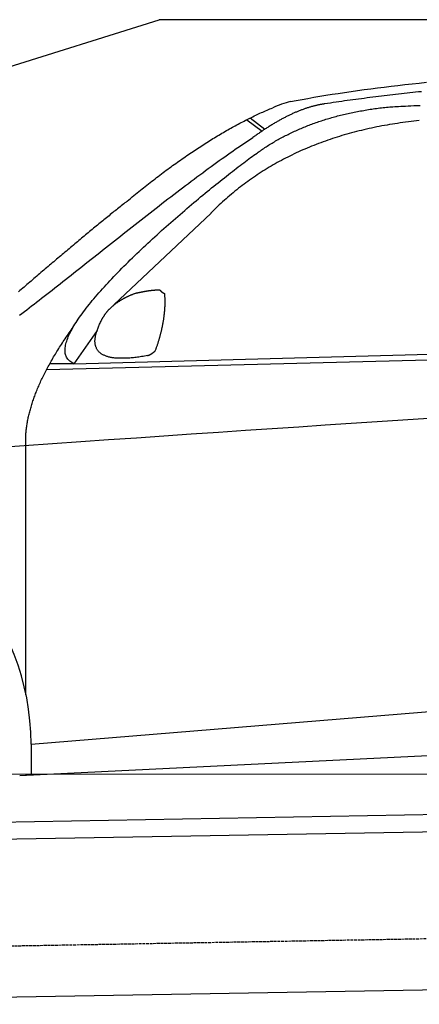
# Model space of a CAD drawing. Extents: x 1073 to 6773, y 5741 to 11866.
# Tile 38 of 54: x 2434 to 3118, y 10182 to 11866. Entities that reach past the tile are written whole.
import ezdxf

# ---------------------------------------------------------------- set-up
doc = ezdxf.new("R2010")
doc.units = 0
doc.linetypes.add('GEN3', pattern=[6.25, 5, -1.25])
doc.layers.get('0').update_dxf_attribs({"linetype": 'CONTINUOUS'})
doc.layers.add('3', color=6, linetype='GEN3')
doc.layers.add('CAR', color=10, linetype='CONTINUOUS')

msp = doc.modelspace()

# ---------------------------------------------------------------- linework, layer by layer
for p, q in [((1072.8, 11365.9), (2672.8, 11865.9)), ((5822.8, 11865.9), (2672.8, 11865.9)), ((1732.8, 10482.1), (4386.1, 10528.4)), ((4381.6, 10498.3), (1732.8, 10452.1)), ((4146.4, 10224.2), (1732.8, 10182))]:
    msp.add_line(p, q)
at = {"layer": '3'}
msp.add_line((1175.3, 10260.3), (6230.5, 10348.5), dxfattribs=at)
at = {"layer": 'CAR'}
for p, q in [((2822.7, 11694.9), (2848.7, 11675.4)), ((2828.4, 11697.8), (2853.8, 11678.8)), ((2761.4, 11535.1), (2594.7, 11378.2)), ((2526.6, 11277.6), (5177.5, 11349.5)), ((2479.8, 11267.4), (5122.3, 11334.6)), ((2566.2, 11334.3), (2526.6, 11277.6)), ((2526.6, 11277.6), (2485.3, 11277.5)), ((2444.5, 10711.5), (2444.3, 11137.1)), ((2453.3, 10627.1), (4319.9, 10779)), ((2433.7, 10573.6), (4358.1, 10667.1)), ((2453.3, 10627.1), (2453.4, 10574.5)), ((2375.5, 10575.5), (4424.7, 10576.6)), ((2444.6, 10574.1), (2444.6, 10575.5))]:
    msp.add_line(p, q, dxfattribs=at)
for points in [[(2897.6, 11726, 0), (2907.4, 11727.8, 0), (2917.3, 11729.6, 0), (2927.3, 11731.4, 0), (2937.5, 11733.2, 0), (2947.8, 11734.9, 0), (2958.2, 11736.6, 0), (2968.7, 11738.3, 0), (2979.4, 11739.9, 0), (2990.2, 11741.6, 0), (3001.2, 11743.2, 0), (3012.2, 11744.7, 0), (3023.5, 11746.3, 0), (3034.8, 11747.8, 0), (3046.3, 11749.2, 0), (3057.9, 11750.7, 0), (3069.6, 11752.1, 0), (3081.5, 11753.5, 0), (3093.5, 11754.9, 0), (3105.6, 11756.2, 0), (3117.9, 11757.6, 0), (3130.3, 11758.9, 0)], [(3121.7, 11742.8, 0), (3116.8, 11742.3, 0), (3111.8, 11741.8, 0), (3106.9, 11741.2, 0), (3102, 11740.7, 0), (3097.1, 11740.2, 0), (3092.2, 11739.6, 0), (3087.3, 11739.1, 0), (3082.4, 11738.5, 0), (3077.5, 11738, 0), (3072.6, 11737.4, 0), (3067.8, 11736.8, 0), (3062.9, 11736.2, 0), (3058, 11735.7, 0), (3053.1, 11735.1, 0), (3048.2, 11734.5, 0), (3043.4, 11733.9, 0), (3038.5, 11733.3, 0), (3033.6, 11732.7, 0), (3028.8, 11732, 0), (3023.9, 11731.4, 0), (3019.1, 11730.8, 0), (3014.2, 11730.1, 0), (3009.4, 11729.5, 0), (3004.5, 11728.8, 0), (2999.7, 11728.2, 0), (2994.8, 11727.5, 0), (2990, 11726.9, 0), (2985.2, 11726.2, 0), (2980.3, 11725.5, 0), (2975.5, 11724.8, 0), (2970.7, 11724.1, 0), (2965.9, 11723.4, 0), (2961.1, 11722.7, 0), (2956.2, 11722, 0)], [(2956.2, 11722, 0), (2955.1, 11721.8, 0), (2953.9, 11721.7, 0), (2952.8, 11721.5, 0), (2951.6, 11721.3, 0), (2950.4, 11721.1, 0), (2949.2, 11720.9, 0), (2948.1, 11720.6, 0), (2946.9, 11720.4, 0), (2945.7, 11720.2, 0), (2944.5, 11719.9, 0), (2943.3, 11719.6, 0), (2942.1, 11719.4, 0), (2940.9, 11719.1, 0), (2939.7, 11718.8, 0), (2938.5, 11718.5, 0), (2937.3, 11718.2, 0), (2936.1, 11717.9, 0), (2934.9, 11717.6, 0), (2933.7, 11717.2, 0), (2932.5, 11716.9, 0), (2931.2, 11716.5, 0), (2930, 11716.2, 0), (2928.8, 11715.8, 0), (2927.6, 11715.4, 0), (2926.3, 11715, 0), (2925.1, 11714.6, 0), (2923.9, 11714.2, 0), (2922.6, 11713.8, 0), (2921.4, 11713.3, 0), (2920.1, 11712.9, 0), (2918.9, 11712.5, 0), (2917.6, 11712, 0), (2916.4, 11711.5, 0), (2915.1, 11711.1, 0), (2913.9, 11710.6, 0), (2912.6, 11710.1, 0), (2911.3, 11709.6, 0), (2910.1, 11709.1, 0), (2908.8, 11708.5, 0), (2907.5, 11708, 0), (2906.2, 11707.5, 0), (2905, 11706.9, 0), (2903.7, 11706.4, 0), (2902.4, 11705.8, 0), (2901.1, 11705.2, 0), (2899.8, 11704.6, 0), (2898.5, 11704, 0), (2897.2, 11703.4, 0), (2895.9, 11702.8, 0), (2894.6, 11702.2, 0), (2893.3, 11701.5, 0), (2892, 11700.9, 0), (2890.7, 11700.3, 0), (2889.4, 11699.6, 0), (2888.1, 11698.9, 0), (2886.8, 11698.2, 0), (2885.4, 11697.5, 0), (2884.1, 11696.8, 0), (2882.8, 11696.1, 0), (2881.5, 11695.4, 0), (2880.1, 11694.7, 0), (2878.8, 11694, 0), (2877.4, 11693.2, 0), (2876.1, 11692.5, 0), (2874.8, 11691.7, 0), (2873.4, 11690.9, 0), (2872.1, 11690.1, 0), (2870.7, 11689.3, 0), (2869.3, 11688.5, 0), (2868, 11687.7, 0), (2866.6, 11686.9, 0), (2865.3, 11686.1, 0), (2863.9, 11685.2, 0), (2862.5, 11684.4, 0), (2861.2, 11683.5, 0), (2859.8, 11682.7, 0), (2858.4, 11681.8, 0), (2857, 11680.9, 0), (2855.6, 11680, 0), (2854.2, 11679.1, 0), (2852.9, 11678.2, 0), (2851.5, 11677.3, 0), (2850.1, 11676.3, 0), (2848.7, 11675.4, 0), (2847.3, 11674.4, 0), (2845.9, 11673.5, 0), (2844.5, 11672.5, 0), (2843, 11671.5, 0), (2841.6, 11670.5, 0), (2840.2, 11669.5, 0), (2838.8, 11668.5, 0), (2837.4, 11667.5, 0), (2835.9, 11666.5, 0), (2834.5, 11665.4, 0), (2833.1, 11664.4, 0)], [(2617.8, 11555.6, 0), (2620.7, 11558, 0), (2623.5, 11560.3, 0), (2626.3, 11562.7, 0), (2629.2, 11565, 0), (2632, 11567.3, 0), (2634.8, 11569.6, 0), (2637.6, 11571.9, 0), (2640.4, 11574.1, 0), (2643.2, 11576.4, 0), (2646, 11578.6, 0), (2648.8, 11580.8, 0), (2651.6, 11583, 0), (2654.4, 11585.2, 0), (2657.2, 11587.4, 0), (2660, 11589.5, 0), (2662.8, 11591.7, 0), (2665.5, 11593.8, 0), (2668.3, 11595.9, 0), (2671, 11598, 0), (2673.8, 11600.1, 0), (2676.6, 11602.2, 0), (2679.3, 11604.3, 0), (2682, 11606.3, 0), (2684.8, 11608.3, 0), (2687.5, 11610.3, 0), (2690.2, 11612.3, 0), (2692.9, 11614.3, 0), (2695.7, 11616.3, 0), (2698.4, 11618.3, 0), (2701.1, 11620.2, 0), (2703.8, 11622.1, 0), (2706.5, 11624, 0), (2709.2, 11625.9, 0), (2711.9, 11627.8, 0), (2714.6, 11629.7, 0), (2717.2, 11631.5, 0), (2719.9, 11633.4, 0), (2722.6, 11635.2, 0), (2725.2, 11637, 0), (2727.9, 11638.8, 0), (2730.6, 11640.6, 0), (2733.2, 11642.4, 0), (2735.9, 11644.1, 0), (2738.5, 11645.9, 0), (2741.1, 11647.6, 0), (2743.8, 11649.3, 0), (2746.4, 11651, 0), (2749, 11652.7, 0), (2751.6, 11654.3, 0), (2754.2, 11656, 0), (2756.9, 11657.6, 0), (2759.5, 11659.3, 0), (2762.1, 11660.9, 0), (2764.7, 11662.5, 0), (2767.2, 11664, 0), (2769.8, 11665.6, 0), (2772.4, 11667.2, 0), (2775, 11668.7, 0), (2777.6, 11670.2, 0), (2780.1, 11671.7, 0), (2782.7, 11673.2, 0), (2785.2, 11674.7, 0), (2787.8, 11676.2, 0), (2790.3, 11677.6, 0), (2792.9, 11679, 0), (2795.4, 11680.5, 0), (2798, 11681.9, 0), (2800.5, 11683.2, 0), (2803, 11684.6, 0), (2805.5, 11686, 0), (2808.1, 11687.3, 0), (2810.6, 11688.7, 0), (2813.1, 11690, 0), (2815.6, 11691.3, 0), (2818.1, 11692.6, 0), (2820.6, 11693.9, 0), (2823.1, 11695.1, 0), (2825.5, 11696.4, 0), (2828, 11697.6, 0), (2830.5, 11698.8, 0), (2832.9, 11700, 0), (2835.4, 11701.2, 0), (2837.9, 11702.4, 0), (2840.3, 11703.5, 0), (2842.8, 11704.7, 0), (2845.2, 11705.8, 0), (2847.7, 11706.9, 0), (2850.1, 11708, 0), (2852.5, 11709.1, 0), (2854.9, 11710.2, 0), (2857.4, 11711.2, 0), (2859.8, 11712.3, 0), (2862.2, 11713.3, 0), (2864.6, 11714.3, 0), (2867, 11715.3, 0)], [(2840.2, 11637.8, 0), (2842.1, 11639.2, 0), (2844, 11640.6, 0), (2845.9, 11641.9, 0), (2847.9, 11643.3, 0), (2849.8, 11644.6, 0), (2851.8, 11645.9, 0), (2853.8, 11647.2, 0), (2855.8, 11648.5, 0), (2857.8, 11649.8, 0), (2859.8, 11651.1, 0), (2861.8, 11652.3, 0), (2863.8, 11653.6, 0), (2865.9, 11654.8, 0), (2867.9, 11656, 0), (2870, 11657.3, 0), (2872, 11658.5, 0), (2874.1, 11659.6, 0), (2876.2, 11660.8, 0), (2878.3, 11662, 0), (2880.4, 11663.1, 0), (2882.5, 11664.3, 0), (2884.7, 11665.4, 0), (2886.8, 11666.5, 0), (2888.9, 11667.6, 0), (2891.1, 11668.7, 0), (2893.3, 11669.8, 0), (2895.4, 11670.9, 0), (2897.6, 11672, 0), (2899.8, 11673, 0), (2902.1, 11674.1, 0), (2904.3, 11675.1, 0), (2906.5, 11676.1, 0), (2908.7, 11677.1, 0), (2911, 11678.1, 0), (2913.2, 11679.1, 0), (2915.5, 11680.1, 0), (2917.8, 11681, 0), (2920.1, 11682, 0), (2922.4, 11682.9, 0), (2924.7, 11683.8, 0), (2927, 11684.7, 0), (2929.4, 11685.6, 0), (2931.7, 11686.5, 0), (2934.1, 11687.4, 0), (2936.4, 11688.3, 0), (2938.8, 11689.1, 0), (2941.2, 11690, 0), (2943.6, 11690.8, 0), (2946, 11691.6, 0), (2948.4, 11692.4, 0), (2950.8, 11693.2, 0), (2953.2, 11694, 0), (2955.7, 11694.8, 0), (2958.2, 11695.5, 0), (2960.6, 11696.3, 0), (2963.1, 11697, 0), (2965.6, 11697.7, 0), (2968.1, 11698.5, 0), (2970.6, 11699.2, 0), (2973.1, 11699.9, 0), (2975.6, 11700.5, 0), (2978.2, 11701.2, 0), (2980.7, 11701.9, 0), (2983.2, 11702.5, 0), (2985.8, 11703.1, 0), (2988.4, 11703.8, 0), (2991, 11704.4, 0), (2993.6, 11705, 0), (2996.2, 11705.6, 0), (2998.8, 11706.1, 0), (3001.4, 11706.7, 0), (3004.1, 11707.2, 0), (3006.7, 11707.8, 0), (3009.4, 11708.3, 0), (3012, 11708.8, 0), (3014.7, 11709.3, 0), (3017.4, 11709.8, 0), (3020.1, 11710.3, 0), (3022.8, 11710.8, 0), (3025.5, 11711.3, 0), (3028.2, 11711.7, 0), (3031, 11712.1, 0), (3033.7, 11712.6, 0), (3036.5, 11713, 0), (3039.3, 11713.4, 0), (3042.1, 11713.8, 0), (3044.8, 11714.2, 0), (3047.6, 11714.5, 0), (3050.4, 11714.9, 0), (3053.3, 11715.2, 0), (3056.1, 11715.6, 0), (3058.9, 11715.9, 0), (3061.8, 11716.2, 0), (3064.7, 11716.5, 0), (3067.5, 11716.8, 0)], [(3067.5, 11716.8, 0), (3070.1, 11716.9, 0), (3072.9, 11717.1, 0), (3076, 11717.2, 0), (3079.2, 11717.4, 0), (3082.7, 11717.6, 0), (3086.4, 11717.8, 0), (3090.4, 11718, 0), (3094.6, 11718.2, 0), (3099, 11718.4, 0), (3103.8, 11718.7, 0), (3108.7, 11718.9, 0), (3114, 11719.2, 0), (3119.5, 11719.4, 0)], [(3118.1, 11693.3, 0), (3113.4, 11692.8, 0), (3108.7, 11692.3, 0), (3104, 11691.7, 0), (3099.4, 11691.2, 0), (3094.7, 11690.6, 0), (3090.1, 11689.9, 0), (3085.5, 11689.3, 0), (3080.9, 11688.6, 0), (3076.4, 11687.9, 0), (3071.9, 11687.2, 0), (3067.3, 11686.5, 0), (3062.8, 11685.7, 0), (3058.4, 11684.9, 0), (3053.9, 11684.1, 0), (3049.5, 11683.2, 0), (3045.1, 11682.4, 0), (3040.7, 11681.5, 0), (3036.3, 11680.6, 0), (3032, 11679.6, 0), (3027.7, 11678.6, 0), (3023.3, 11677.7, 0), (3019.1, 11676.6, 0), (3014.8, 11675.6, 0), (3010.5, 11674.5, 0), (3006.3, 11673.4, 0), (3002.1, 11672.3, 0), (2997.9, 11671.2, 0), (2993.8, 11670, 0), (2989.6, 11668.8, 0), (2985.5, 11667.6, 0), (2981.4, 11666.3, 0), (2977.3, 11665.1, 0), (2973.2, 11663.8, 0), (2969.2, 11662.5, 0), (2965.2, 11661.1, 0), (2961.2, 11659.8, 0), (2957.2, 11658.4, 0), (2953.2, 11657, 0), (2949.3, 11655.5, 0), (2945.4, 11654, 0), (2941.5, 11652.6, 0), (2937.6, 11651, 0), (2933.7, 11649.5, 0), (2929.9, 11647.9, 0), (2926.1, 11646.3, 0), (2922.3, 11644.7, 0), (2918.5, 11643.1, 0), (2914.8, 11641.4, 0), (2911, 11639.7, 0), (2907.3, 11638, 0), (2903.6, 11636.3, 0), (2899.9, 11634.5, 0), (2896.3, 11632.7, 0), (2892.7, 11630.9, 0), (2889, 11629.1, 0), (2885.4, 11627.2, 0), (2881.9, 11625.3, 0), (2878.3, 11623.4, 0), (2874.8, 11621.5, 0), (2871.3, 11619.5, 0), (2867.8, 11617.5, 0), (2864.3, 11615.5, 0), (2860.9, 11613.5, 0), (2857.5, 11611.4, 0), (2854.1, 11609.3, 0), (2850.7, 11607.2, 0), (2847.3, 11605.1, 0), (2843.9, 11602.9, 0), (2840.6, 11600.7, 0), (2837.3, 11598.5, 0), (2834, 11596.3, 0), (2830.8, 11594, 0), (2827.5, 11591.7, 0), (2824.3, 11589.4, 0), (2821.1, 11587.1, 0), (2817.9, 11584.7, 0), (2814.8, 11582.3, 0), (2811.6, 11579.9, 0), (2808.5, 11577.5, 0), (2805.4, 11575, 0), (2802.3, 11572.5, 0), (2799.3, 11570, 0), (2796.2, 11567.5, 0), (2793.2, 11564.9, 0), (2790.2, 11562.3, 0), (2787.2, 11559.7, 0), (2784.3, 11557.1, 0), (2781.3, 11554.4, 0), (2778.4, 11551.8, 0), (2775.5, 11549.1, 0), (2772.7, 11546.3, 0), (2769.8, 11543.6, 0), (2767, 11540.8, 0), (2764.1, 11538, 0), (2761.3, 11535.1, 0)], [(2433.6, 11360.6, 0), (2437.6, 11363.7, 0), (2441.7, 11366.7, 0), (2445.8, 11369.9, 0), (2449.9, 11373, 0), (2454.1, 11376.3, 0), (2458.4, 11379.5, 0), (2462.7, 11382.8, 0), (2467, 11386.2, 0), (2471.3, 11389.6, 0), (2475.8, 11393, 0), (2480.2, 11396.5, 0), (2484.7, 11400, 0), (2489.2, 11403.5, 0), (2493.8, 11407.1, 0), (2498.4, 11410.7, 0), (2503, 11414.3, 0), (2507.7, 11418, 0), (2512.4, 11421.7, 0), (2517.1, 11425.4, 0), (2521.9, 11429.2, 0), (2526.7, 11433, 0), (2531.5, 11436.8, 0), (2536.3, 11440.6, 0), (2541.2, 11444.4, 0), (2546.1, 11448.3, 0), (2551, 11452.2, 0), (2555.9, 11456.1, 0), (2560.8, 11460, 0), (2565.8, 11463.9, 0), (2570.8, 11467.9, 0), (2575.8, 11471.9, 0), (2580.8, 11475.8, 0), (2585.8, 11479.8, 0), (2590.9, 11483.8, 0), (2595.9, 11487.8, 0), (2601, 11491.8, 0), (2606.1, 11495.8, 0), (2611.2, 11499.8, 0), (2616.2, 11503.8, 0), (2621.3, 11507.8, 0), (2626.4, 11511.8, 0), (2631.6, 11515.8, 0), (2636.7, 11519.8, 0), (2641.8, 11523.8, 0), (2646.9, 11527.8, 0), (2652, 11531.8, 0), (2657.1, 11535.8, 0), (2662.2, 11539.7, 0), (2667.2, 11543.7, 0), (2672.3, 11547.6, 0), (2677.4, 11551.5, 0), (2682.5, 11555.4, 0), (2687.6, 11559.3, 0), (2692.6, 11563.2, 0), (2697.6, 11567.1, 0), (2702.7, 11570.9, 0), (2707.7, 11574.7, 0), (2712.7, 11578.5, 0), (2717.6, 11582.3, 0), (2722.6, 11586, 0), (2727.5, 11589.7, 0), (2732.4, 11593.4, 0), (2737.3, 11597, 0), (2742.2, 11600.6, 0), (2747.1, 11604.2, 0), (2751.9, 11607.8, 0), (2756.7, 11611.3, 0), (2761.5, 11614.8, 0), (2766.2, 11618.2, 0), (2770.9, 11621.6, 0), (2775.6, 11625, 0), (2780.2, 11628.3, 0), (2784.9, 11631.6, 0), (2789.4, 11634.8, 0), (2794, 11638, 0), (2798.5, 11641.1, 0), (2803, 11644.2, 0), (2807.4, 11647.3, 0), (2811.8, 11650.3, 0), (2816.1, 11653.2, 0), (2820.4, 11656.1, 0), (2824.7, 11658.9, 0), (2828.9, 11661.7, 0), (2833.1, 11664.4, 0)], [(2526.6, 11277.6, 0), (2524.6, 11278.5, 0), (2522.9, 11279.5, 0), (2521.2, 11280.6, 0), (2519.7, 11281.8, 0), (2518.3, 11283, 0), (2517.1, 11284.3, 0), (2515.9, 11285.6, 0), (2515, 11287.1, 0), (2514.1, 11288.6, 0), (2513.3, 11290.2, 0), (2512.7, 11291.8, 0), (2512.2, 11293.5, 0), (2511.8, 11295.3, 0), (2511.6, 11297.1, 0), (2511.4, 11299, 0), (2511.4, 11301, 0), (2511.5, 11303, 0), (2511.7, 11305, 0), (2511.9, 11307.2, 0), (2512.3, 11309.3, 0), (2512.9, 11311.6, 0), (2513.5, 11313.9, 0), (2514.2, 11316.2, 0), (2515, 11318.6, 0), (2515.9, 11321.1, 0), (2516.9, 11323.6, 0), (2518.1, 11326.1, 0), (2519.3, 11328.7, 0), (2520.6, 11331.3, 0), (2522, 11334, 0), (2523.4, 11336.7, 0), (2525, 11339.5, 0), (2526.7, 11342.3, 0), (2528.4, 11345.2, 0), (2530.2, 11348.1, 0), (2532.2, 11351, 0), (2534.1, 11354, 0), (2536.2, 11357, 0), (2538.4, 11360, 0), (2540.6, 11363.1, 0), (2542.9, 11366.2, 0), (2545.2, 11369.3, 0), (2547.7, 11372.5, 0), (2550.2, 11375.7, 0), (2552.8, 11378.9, 0), (2555.4, 11382.2, 0), (2558.1, 11385.5, 0), (2560.9, 11388.8, 0), (2563.7, 11392.1, 0), (2566.6, 11395.5, 0), (2569.5, 11398.8, 0), (2572.5, 11402.2, 0), (2575.6, 11405.7, 0), (2578.7, 11409.1, 0), (2581.8, 11412.6, 0), (2585.1, 11416, 0), (2588.3, 11419.5, 0), (2591.6, 11423, 0), (2595, 11426.5, 0), (2598.4, 11430.1, 0), (2601.8, 11433.6, 0), (2605.3, 11437.2, 0), (2608.8, 11440.7, 0), (2612.3, 11444.3, 0), (2615.9, 11447.9, 0), (2619.5, 11451.5, 0), (2623.2, 11455, 0), (2626.9, 11458.6, 0), (2630.6, 11462.2, 0), (2634.3, 11465.8, 0), (2638.1, 11469.4, 0), (2641.9, 11473, 0), (2645.7, 11476.6, 0), (2649.5, 11480.2, 0), (2653.4, 11483.8, 0), (2657.2, 11487.4, 0), (2661.1, 11490.9, 0), (2665, 11494.5, 0), (2668.9, 11498.1, 0), (2672.8, 11501.6, 0), (2676.8, 11505.1, 0), (2680.7, 11508.7, 0), (2684.7, 11512.2, 0), (2688.6, 11515.7, 0), (2692.6, 11519.2, 0), (2696.5, 11522.7, 0), (2700.5, 11526.1, 0), (2704.4, 11529.5, 0), (2708.4, 11533, 0), (2712.3, 11536.4, 0), (2716.3, 11539.7, 0), (2720.2, 11543.1, 0), (2724.1, 11546.4, 0), (2728, 11549.7, 0), (2731.9, 11553, 0), (2735.8, 11556.2, 0), (2739.7, 11559.5, 0), (2743.5, 11562.7, 0), (2747.3, 11565.8, 0), (2751.2, 11569, 0), (2754.9, 11572.1, 0), (2758.7, 11575.1, 0), (2762.4, 11578.2, 0), (2766.2, 11581.2, 0), (2769.8, 11584.1, 0), (2773.5, 11587.1, 0), (2777.1, 11589.9, 0), (2780.7, 11592.8, 0), (2784.2, 11595.6, 0), (2787.7, 11598.4, 0), (2791.2, 11601.1, 0), (2794.6, 11603.8, 0), (2798, 11606.4, 0), (2801.4, 11609, 0), (2804.7, 11611.5, 0), (2807.9, 11614, 0), (2811.1, 11616.4, 0), (2814.3, 11618.8, 0), (2817.4, 11621.2, 0), (2820.4, 11623.4, 0), (2823.4, 11625.7, 0), (2826.4, 11627.8, 0), (2829.2, 11630, 0), (2832.1, 11632, 0), (2834.8, 11634, 0), (2837.5, 11636, 0), (2840.2, 11637.8, 0)], [(2617.8, 11555.6, 0), (2615.8, 11554, 0), (2613.8, 11552.5, 0), (2611.8, 11550.8, 0), (2609.7, 11549.2, 0), (2607.7, 11547.6, 0), (2605.6, 11546, 0), (2603.6, 11544.3, 0), (2601.5, 11542.7, 0), (2599.4, 11541, 0), (2597.3, 11539.3, 0), (2595.2, 11537.6, 0), (2593.1, 11535.9, 0), (2591, 11534.2, 0), (2588.9, 11532.5, 0), (2586.7, 11530.7, 0), (2584.6, 11529, 0), (2582.4, 11527.2, 0), (2580.2, 11525.5, 0), (2578.1, 11523.7, 0), (2575.9, 11521.9, 0), (2573.7, 11520.1, 0), (2571.5, 11518.3, 0), (2569.2, 11516.5, 0), (2567, 11514.7, 0), (2564.8, 11512.8, 0), (2562.5, 11511, 0), (2560.3, 11509.1, 0), (2558, 11507.3, 0), (2555.8, 11505.4, 0), (2553.5, 11503.5, 0), (2551.2, 11501.6, 0), (2548.9, 11499.7, 0), (2546.6, 11497.8, 0), (2544.3, 11495.9, 0), (2542, 11494, 0), (2539.7, 11492, 0), (2537.3, 11490.1, 0), (2535, 11488.2, 0), (2532.7, 11486.2, 0), (2530.3, 11484.2, 0), (2527.9, 11482.3, 0), (2525.6, 11480.3, 0), (2523.2, 11478.3, 0), (2520.8, 11476.3, 0), (2518.5, 11474.3, 0), (2516.1, 11472.3, 0), (2513.7, 11470.3, 0), (2511.3, 11468.3, 0), (2508.9, 11466.3, 0), (2506.5, 11464.3, 0), (2504.1, 11462.2, 0), (2501.7, 11460.2, 0), (2499.3, 11458.2, 0), (2496.9, 11456.1, 0), (2494.4, 11454.1, 0), (2492, 11452, 0), (2489.6, 11450, 0), (2487.2, 11447.9, 0), (2484.8, 11445.9, 0), (2482.3, 11443.8, 0), (2479.9, 11441.8, 0), (2477.5, 11439.7, 0), (2475.1, 11437.6, 0), (2472.6, 11435.6, 0), (2470.2, 11433.5, 0), (2467.8, 11431.4, 0), (2465.3, 11429.4, 0), (2462.9, 11427.3, 0), (2460.5, 11425.2, 0), (2458.1, 11423.2, 0), (2455.7, 11421.1, 0), (2453.3, 11419, 0), (2450.9, 11417, 0), (2448.4, 11414.9, 0), (2446.1, 11412.8, 0), (2443.7, 11410.8, 0), (2441.3, 11408.7, 0), (2438.9, 11406.7, 0), (2436.5, 11404.6, 0), (2434.2, 11402.6, 0), (2431.8, 11400.6, 0)], [(2632, 11398.1, 0), (2632.6, 11398.2, 0), (2633.2, 11398.3, 0), (2633.8, 11398.5, 0), (2634.4, 11398.6, 0), (2634.9, 11398.7, 0), (2635.5, 11398.9, 0), (2636.1, 11399, 0), (2636.7, 11399.1, 0), (2637.3, 11399.2, 0), (2637.8, 11399.4, 0), (2638.4, 11399.5, 0), (2638.9, 11399.6, 0), (2639.5, 11399.7, 0), (2640.1, 11399.8, 0), (2640.6, 11399.9, 0), (2641.2, 11400.1, 0), (2641.7, 11400.2, 0), (2642.2, 11400.3, 0), (2642.8, 11400.4, 0), (2643.3, 11400.5, 0), (2643.8, 11400.6, 0), (2644.4, 11400.7, 0), (2644.9, 11400.8, 0), (2645.4, 11400.9, 0), (2645.9, 11401, 0), (2646.4, 11401.1, 0), (2646.9, 11401.2, 0), (2647.5, 11401.3, 0), (2648, 11401.4, 0), (2648.5, 11401.5, 0), (2648.9, 11401.5, 0), (2649.4, 11401.6, 0), (2649.9, 11401.7, 0), (2650.4, 11401.8, 0), (2650.9, 11401.9, 0), (2651.4, 11402, 0), (2651.8, 11402, 0), (2652.3, 11402.1, 0), (2652.8, 11402.2, 0), (2653.3, 11402.3, 0), (2653.7, 11402.3, 0), (2654.2, 11402.4, 0), (2654.6, 11402.5, 0), (2655.1, 11402.5, 0), (2655.5, 11402.6, 0), (2656, 11402.7, 0), (2656.4, 11402.7, 0), (2656.8, 11402.8, 0), (2657.3, 11402.8, 0), (2657.7, 11402.9, 0), (2658.1, 11402.9, 0), (2658.6, 11403, 0), (2659, 11403, 0), (2659.4, 11403.1, 0), (2659.8, 11403.1, 0), (2660.2, 11403.2, 0), (2660.6, 11403.2, 0), (2661, 11403.3, 0), (2661.4, 11403.3, 0), (2661.8, 11403.4, 0), (2662.2, 11403.4, 0), (2662.6, 11403.4, 0), (2663, 11403.5, 0), (2663.4, 11403.5, 0), (2663.7, 11403.5, 0), (2664.1, 11403.6, 0), (2664.5, 11403.6, 0), (2664.8, 11403.6, 0), (2665.2, 11403.6, 0), (2665.6, 11403.7, 0), (2665.9, 11403.7, 0), (2666.3, 11403.7, 0), (2666.6, 11403.7, 0), (2667, 11403.7, 0), (2667.3, 11403.8, 0), (2667.7, 11403.8, 0), (2668, 11403.8, 0), (2668.3, 11403.8, 0), (2668.7, 11403.8, 0), (2669, 11403.8, 0), (2669.3, 11403.8, 0), (2669.6, 11403.8, 0), (2669.9, 11403.8, 0), (2670.2, 11403.8, 0), (2670.6, 11403.8, 0), (2670.9, 11403.8, 0), (2671.2, 11403.8, 0), (2671.5, 11403.8, 0), (2671.8, 11403.8, 0), (2672.1, 11403.8, 0), (2672.3, 11403.8, 0), (2672.6, 11403.8, 0), (2672.9, 11403.7, 0), (2673.2, 11403.7, 0), (2673.5, 11403.7, 0)], [(2673.5, 11403.7, 0), (2673.6, 11403.6, 0), (2673.7, 11403.5, 0), (2673.8, 11403.3, 0), (2674, 11403.2, 0), (2674.1, 11403.1, 0), (2674.2, 11403, 0), (2674.3, 11402.9, 0), (2674.5, 11402.8, 0), (2674.6, 11402.6, 0), (2674.7, 11402.5, 0), (2674.8, 11402.4, 0), (2675, 11402.3, 0), (2675.1, 11402.2, 0), (2675.2, 11402.1, 0), (2675.3, 11402, 0), (2675.4, 11401.9, 0), (2675.6, 11401.8, 0), (2675.7, 11401.7, 0), (2675.8, 11401.6, 0), (2675.9, 11401.5, 0), (2676, 11401.4, 0), (2676.1, 11401.3, 0), (2676.2, 11401.2, 0), (2676.3, 11401.1, 0), (2676.5, 11401, 0), (2676.6, 11400.9, 0), (2676.7, 11400.8, 0), (2676.8, 11400.7, 0), (2676.9, 11400.6, 0), (2677, 11400.6, 0), (2677.1, 11400.5, 0), (2677.2, 11400.4, 0), (2677.3, 11400.3, 0), (2677.4, 11400.2, 0), (2677.5, 11400.2, 0), (2677.6, 11400.1, 0), (2677.7, 11400, 0), (2677.8, 11399.9, 0), (2677.9, 11399.8, 0), (2678, 11399.8, 0), (2678.1, 11399.7, 0), (2678.2, 11399.6, 0), (2678.3, 11399.6, 0), (2678.4, 11399.5, 0), (2678.5, 11399.4, 0), (2678.6, 11399.4, 0), (2678.7, 11399.3, 0), (2678.8, 11399.2, 0), (2678.9, 11399.2, 0), (2678.9, 11399.1, 0), (2679, 11399.1, 0), (2679.1, 11399, 0), (2679.2, 11398.9, 0), (2679.3, 11398.9, 0), (2679.4, 11398.8, 0), (2679.5, 11398.8, 0), (2679.6, 11398.7, 0), (2679.6, 11398.7, 0), (2679.7, 11398.6, 0), (2679.8, 11398.6, 0), (2679.9, 11398.5, 0), (2679.9, 11398.5, 0), (2680, 11398.5, 0), (2680.1, 11398.4, 0), (2680.2, 11398.4, 0), (2680.3, 11398.3, 0), (2680.3, 11398.3, 0), (2680.4, 11398.3, 0), (2680.5, 11398.2, 0), (2680.6, 11398.2, 0), (2680.6, 11398.2, 0), (2680.7, 11398.1, 0), (2680.8, 11398.1, 0), (2680.8, 11398.1, 0), (2680.9, 11398, 0), (2681, 11398, 0), (2681, 11398, 0), (2681.1, 11398, 0), (2681.2, 11397.9, 0), (2681.2, 11397.9, 0), (2681.3, 11397.9, 0), (2681.4, 11397.9, 0), (2681.4, 11397.9, 0), (2681.5, 11397.8, 0), (2681.6, 11397.8, 0), (2681.6, 11397.8, 0), (2681.7, 11397.8, 0), (2681.7, 11397.8, 0), (2681.8, 11397.8, 0), (2681.8, 11397.8, 0), (2681.9, 11397.8, 0), (2681.9, 11397.8, 0), (2682, 11397.8, 0), (2682.1, 11397.8, 0), (2682.1, 11397.8, 0)], [(2573.9, 11352.2, 0), (2574.3, 11352.8, 0), (2574.6, 11353.5, 0), (2575, 11354.1, 0), (2575.3, 11354.7, 0), (2575.7, 11355.4, 0), (2576, 11356, 0), (2576.4, 11356.6, 0), (2576.8, 11357.2, 0), (2577.2, 11357.9, 0), (2577.6, 11358.5, 0), (2577.9, 11359.1, 0), (2578.3, 11359.7, 0), (2578.8, 11360.3, 0), (2579.2, 11360.9, 0), (2579.6, 11361.5, 0), (2580, 11362.1, 0), (2580.4, 11362.7, 0), (2580.9, 11363.3, 0), (2581.3, 11363.8, 0), (2581.7, 11364.4, 0), (2582.2, 11365, 0), (2582.7, 11365.6, 0), (2583.1, 11366.1, 0), (2583.6, 11366.7, 0), (2584.1, 11367.3, 0), (2584.5, 11367.8, 0), (2585, 11368.4, 0), (2585.5, 11368.9, 0), (2586, 11369.5, 0), (2586.5, 11370, 0), (2587, 11370.6, 0), (2587.6, 11371.1, 0), (2588.1, 11371.6, 0), (2588.6, 11372.2, 0), (2589.1, 11372.7, 0), (2589.7, 11373.2, 0), (2590.2, 11373.7, 0), (2590.8, 11374.3, 0), (2591.3, 11374.8, 0), (2591.9, 11375.3, 0), (2592.5, 11375.8, 0), (2593, 11376.3, 0), (2593.6, 11376.8, 0), (2594.2, 11377.3, 0), (2594.8, 11377.8, 0), (2595.4, 11378.3, 0), (2596, 11378.8, 0), (2596.6, 11379.2, 0), (2597.2, 11379.7, 0), (2597.9, 11380.2, 0), (2598.5, 11380.7, 0), (2599.1, 11381.1, 0), (2599.8, 11381.6, 0), (2600.4, 11382.1, 0), (2601.1, 11382.5, 0), (2601.7, 11383, 0), (2602.4, 11383.4, 0), (2603.1, 11383.9, 0), (2603.7, 11384.3, 0), (2604.4, 11384.8, 0), (2605.1, 11385.2, 0), (2605.8, 11385.6, 0), (2606.5, 11386.1, 0), (2607.2, 11386.5, 0), (2607.9, 11386.9, 0), (2608.6, 11387.4, 0), (2609.3, 11387.8, 0), (2610.1, 11388.2, 0), (2610.8, 11388.6, 0), (2611.6, 11389, 0), (2612.3, 11389.4, 0), (2613.1, 11389.8, 0), (2613.8, 11390.2, 0), (2614.6, 11390.6, 0), (2615.3, 11391, 0), (2616.1, 11391.4, 0), (2616.9, 11391.8, 0), (2617.7, 11392.1, 0), (2618.5, 11392.5, 0), (2619.3, 11392.9, 0), (2620.1, 11393.3, 0), (2620.9, 11393.6, 0), (2621.7, 11394, 0), (2622.5, 11394.3, 0), (2623.4, 11394.7, 0), (2624.2, 11395.1, 0), (2625.1, 11395.4, 0), (2625.9, 11395.7, 0), (2626.8, 11396.1, 0), (2627.6, 11396.4, 0), (2628.5, 11396.8, 0), (2629.3, 11397.1, 0), (2630.2, 11397.4, 0), (2631.1, 11397.7, 0), (2632, 11398.1, 0)], [(2665.9, 11299.4, 0), (2666.3, 11300.5, 0), (2666.7, 11301.7, 0), (2667.2, 11302.8, 0), (2667.6, 11303.9, 0), (2667.9, 11305, 0), (2668.3, 11306.1, 0), (2668.7, 11307.2, 0), (2669.1, 11308.4, 0), (2669.5, 11309.5, 0), (2669.8, 11310.6, 0), (2670.2, 11311.7, 0), (2670.6, 11312.8, 0), (2670.9, 11313.9, 0), (2671.3, 11315, 0), (2671.6, 11316.1, 0), (2672, 11317.2, 0), (2672.3, 11318.3, 0), (2672.6, 11319.4, 0), (2672.9, 11320.5, 0), (2673.3, 11321.6, 0), (2673.6, 11322.6, 0), (2673.9, 11323.7, 0), (2674.2, 11324.8, 0), (2674.5, 11325.9, 0), (2674.8, 11327, 0), (2675.1, 11328.1, 0), (2675.3, 11329.1, 0), (2675.6, 11330.2, 0), (2675.9, 11331.3, 0), (2676.2, 11332.3, 0), (2676.4, 11333.4, 0), (2676.7, 11334.5, 0), (2676.9, 11335.5, 0), (2677.2, 11336.6, 0), (2677.4, 11337.7, 0), (2677.6, 11338.7, 0), (2677.9, 11339.8, 0), (2678.1, 11340.8, 0), (2678.3, 11341.9, 0), (2678.5, 11342.9, 0), (2678.7, 11344, 0), (2678.9, 11345, 0), (2679.1, 11346.1, 0), (2679.3, 11347.1, 0), (2679.5, 11348.2, 0), (2679.7, 11349.2, 0), (2679.9, 11350.2, 0), (2680, 11351.3, 0), (2680.2, 11352.3, 0), (2680.4, 11353.3, 0), (2680.5, 11354.4, 0), (2680.7, 11355.4, 0), (2680.8, 11356.4, 0), (2680.9, 11357.5, 0), (2681.1, 11358.5, 0), (2681.2, 11359.5, 0), (2681.3, 11360.5, 0), (2681.4, 11361.5, 0), (2681.6, 11362.5, 0), (2681.7, 11363.6, 0), (2681.8, 11364.6, 0), (2681.9, 11365.6, 0), (2682, 11366.6, 0), (2682.1, 11367.6, 0), (2682.1, 11368.6, 0), (2682.2, 11369.6, 0), (2682.3, 11370.6, 0), (2682.3, 11371.6, 0), (2682.4, 11372.6, 0), (2682.4, 11373.6, 0), (2682.5, 11374.6, 0), (2682.6, 11375.5, 0), (2682.6, 11376.5, 0), (2682.6, 11377.5, 0), (2682.7, 11378.5, 0), (2682.7, 11379.5, 0), (2682.7, 11380.5, 0), (2682.7, 11381.4, 0), (2682.7, 11382.4, 0), (2682.7, 11383.4, 0), (2682.7, 11384.4, 0), (2682.7, 11385.3, 0), (2682.7, 11386.3, 0), (2682.7, 11387.3, 0), (2682.6, 11388.2, 0), (2682.6, 11389.2, 0), (2682.6, 11390.1, 0), (2682.5, 11391.1, 0), (2682.5, 11392.1, 0), (2682.4, 11393, 0), (2682.4, 11394, 0), (2682.3, 11394.9, 0), (2682.3, 11395.9, 0), (2682.2, 11396.8, 0), (2682.1, 11397.8, 0)], [(2652.6, 11291.4, 0), (2650.1, 11290.9, 0), (2647.6, 11290.5, 0), (2645.1, 11290.1, 0), (2642.6, 11289.7, 0), (2640.2, 11289.3, 0), (2637.9, 11289, 0), (2635.6, 11288.7, 0), (2633.3, 11288.4, 0), (2631, 11288.1, 0), (2628.8, 11287.9, 0), (2626.6, 11287.7, 0), (2624.5, 11287.5, 0), (2622.4, 11287.3, 0), (2620.3, 11287.2, 0), (2618.3, 11287, 0), (2616.3, 11286.9, 0), (2614.3, 11286.9, 0), (2612.4, 11286.8, 0), (2610.5, 11286.8, 0), (2608.7, 11286.8, 0), (2606.8, 11286.8, 0), (2605.1, 11286.8, 0), (2603.3, 11286.9, 0), (2601.6, 11286.9, 0), (2600, 11287, 0), (2598.3, 11287.2, 0), (2596.7, 11287.3, 0), (2595.2, 11287.5, 0), (2593.7, 11287.7, 0), (2592.2, 11287.9, 0), (2590.7, 11288.2, 0), (2589.3, 11288.4, 0), (2587.9, 11288.7, 0), (2586.6, 11289, 0), (2585.3, 11289.4, 0), (2584, 11289.7, 0), (2582.8, 11290.1, 0), (2581.6, 11290.5, 0), (2580.4, 11291, 0), (2579.3, 11291.4, 0), (2578.2, 11291.9, 0), (2577.2, 11292.4, 0), (2576.2, 11292.9, 0), (2575.2, 11293.5, 0), (2574.3, 11294, 0), (2573.4, 11294.6, 0), (2572.5, 11295.3, 0), (2571.7, 11295.9, 0), (2570.9, 11296.6, 0), (2570.1, 11297.2, 0), (2569.4, 11298, 0), (2568.7, 11298.7, 0), (2568.1, 11299.4, 0), (2567.5, 11300.2, 0), (2566.9, 11301, 0), (2566.4, 11301.9, 0), (2565.9, 11302.7, 0), (2565.4, 11303.6, 0), (2565, 11304.5, 0), (2564.6, 11305.4, 0), (2564.2, 11306.3, 0), (2563.9, 11307.3, 0), (2563.7, 11308.3, 0), (2563.4, 11309.3, 0), (2563.2, 11310.3, 0), (2563, 11311.4, 0), (2562.9, 11312.5, 0), (2562.8, 11313.6, 0), (2562.7, 11314.7, 0), (2562.7, 11315.9, 0), (2562.7, 11317, 0), (2562.8, 11318.2, 0), (2562.8, 11319.4, 0), (2563, 11320.7, 0), (2563.1, 11322, 0), (2563.3, 11323.2, 0), (2563.6, 11324.6, 0), (2563.8, 11325.9, 0), (2564.1, 11327.3, 0), (2564.5, 11328.6, 0), (2564.8, 11330, 0), (2565.3, 11331.5, 0), (2565.7, 11332.9, 0), (2566.2, 11334.4, 0), (2566.7, 11335.9, 0), (2567.3, 11337.4, 0), (2567.9, 11339, 0), (2568.5, 11340.5, 0), (2569.2, 11342.1, 0), (2569.9, 11343.7, 0), (2570.6, 11345.4, 0), (2571.4, 11347, 0), (2572.2, 11348.7, 0), (2573.1, 11350.4, 0), (2573.9, 11352.2, 0)], [(2444.3, 11137.1, 0), (2444.2, 11138.9, 0), (2444.1, 11140.7, 0), (2444.1, 11142.4, 0), (2444, 11144.2, 0), (2444, 11146, 0), (2444, 11147.8, 0), (2444.1, 11149.6, 0), (2444.1, 11151.4, 0), (2444.2, 11153.3, 0), (2444.3, 11155.1, 0), (2444.4, 11156.9, 0), (2444.5, 11158.8, 0), (2444.7, 11160.7, 0), (2444.9, 11162.5, 0), (2445.1, 11164.4, 0), (2445.3, 11166.3, 0), (2445.5, 11168.2, 0), (2445.8, 11170.1, 0), (2446, 11172, 0), (2446.3, 11173.9, 0), (2446.7, 11175.8, 0), (2447, 11177.7, 0), (2447.3, 11179.7, 0), (2447.7, 11181.6, 0), (2448.1, 11183.6, 0), (2448.5, 11185.5, 0), (2448.9, 11187.5, 0), (2449.4, 11189.5, 0), (2449.9, 11191.5, 0), (2450.4, 11193.5, 0), (2450.9, 11195.5, 0), (2451.4, 11197.5, 0), (2452, 11199.5, 0), (2452.6, 11201.5, 0), (2453.2, 11203.5, 0), (2453.8, 11205.6, 0), (2454.4, 11207.6, 0), (2455.1, 11209.7, 0), (2455.7, 11211.8, 0), (2456.4, 11213.8, 0), (2457.1, 11215.9, 0), (2457.9, 11218, 0), (2458.6, 11220.1, 0), (2459.4, 11222.2, 0), (2460.2, 11224.3, 0), (2461, 11226.4, 0), (2461.8, 11228.6, 0), (2462.7, 11230.7, 0), (2463.6, 11232.9, 0), (2464.5, 11235, 0), (2465.4, 11237.2, 0), (2466.3, 11239.3, 0), (2467.3, 11241.5, 0), (2468.2, 11243.7, 0), (2469.2, 11245.9, 0), (2470.2, 11248.1, 0), (2471.3, 11250.3, 0), (2472.3, 11252.5, 0), (2473.4, 11254.8, 0), (2474.5, 11257, 0), (2475.6, 11259.2, 0), (2476.8, 11261.5, 0), (2477.9, 11263.7, 0), (2479.1, 11266, 0), (2480.3, 11268.3, 0), (2481.5, 11270.6, 0), (2482.7, 11272.9, 0), (2484, 11275.2, 0), (2485.3, 11277.5, 0), (2486.6, 11279.8, 0), (2487.9, 11282.1, 0), (2489.2, 11284.4, 0), (2490.6, 11286.8, 0), (2491.9, 11289.1, 0), (2493.3, 11291.5, 0), (2494.8, 11293.8, 0), (2496.2, 11296.2, 0), (2497.6, 11298.6, 0), (2499.1, 11301, 0), (2500.6, 11303.4, 0), (2502.1, 11305.8, 0), (2503.7, 11308.2, 0), (2505.2, 11310.6, 0), (2506.8, 11313, 0), (2508.4, 11315.4, 0), (2510, 11317.9, 0), (2511.6, 11320.3, 0), (2513.3, 11322.8, 0), (2515, 11325.3, 0), (2516.7, 11327.7, 0), (2518.4, 11330.2, 0), (2520.1, 11332.7, 0), (2521.9, 11335.2, 0), (2523.7, 11337.7, 0), (2525.4, 11340.2, 0)], [(2652.6, 11291.4, 0), (2652.7, 11291.4, 0), (2652.8, 11291.4, 0), (2653, 11291.5, 0), (2653.1, 11291.5, 0), (2653.2, 11291.6, 0), (2653.4, 11291.6, 0), (2653.5, 11291.7, 0), (2653.6, 11291.7, 0), (2653.7, 11291.8, 0), (2653.9, 11291.8, 0), (2654, 11291.9, 0), (2654.1, 11291.9, 0), (2654.3, 11292, 0), (2654.4, 11292, 0), (2654.5, 11292.1, 0), (2654.7, 11292.1, 0), (2654.8, 11292.2, 0), (2654.9, 11292.2, 0), (2655, 11292.3, 0), (2655.2, 11292.3, 0), (2655.3, 11292.4, 0), (2655.4, 11292.5, 0), (2655.6, 11292.5, 0), (2655.7, 11292.6, 0), (2655.8, 11292.7, 0), (2656, 11292.7, 0), (2656.1, 11292.8, 0), (2656.2, 11292.8, 0), (2656.4, 11292.9, 0), (2656.5, 11293, 0), (2656.6, 11293.1, 0), (2656.8, 11293.1, 0), (2656.9, 11293.2, 0), (2657.1, 11293.3, 0), (2657.2, 11293.3, 0), (2657.3, 11293.4, 0), (2657.5, 11293.5, 0), (2657.6, 11293.6, 0), (2657.7, 11293.6, 0), (2657.9, 11293.7, 0), (2658, 11293.8, 0), (2658.1, 11293.9, 0), (2658.3, 11293.9, 0), (2658.4, 11294, 0), (2658.6, 11294.1, 0), (2658.7, 11294.2, 0), (2658.8, 11294.3, 0), (2659, 11294.4, 0), (2659.1, 11294.4, 0), (2659.3, 11294.5, 0), (2659.4, 11294.6, 0), (2659.5, 11294.7, 0), (2659.7, 11294.8, 0), (2659.8, 11294.9, 0), (2660, 11295, 0), (2660.1, 11295.1, 0), (2660.3, 11295.2, 0), (2660.4, 11295.3, 0), (2660.5, 11295.4, 0), (2660.7, 11295.4, 0), (2660.8, 11295.5, 0), (2661, 11295.6, 0), (2661.1, 11295.7, 0), (2661.3, 11295.8, 0), (2661.4, 11295.9, 0), (2661.6, 11296, 0), (2661.7, 11296.1, 0), (2661.8, 11296.3, 0), (2662, 11296.4, 0), (2662.1, 11296.5, 0), (2662.3, 11296.6, 0), (2662.4, 11296.7, 0), (2662.6, 11296.8, 0), (2662.7, 11296.9, 0), (2662.9, 11297, 0), (2663, 11297.1, 0), (2663.2, 11297.2, 0), (2663.3, 11297.3, 0), (2663.5, 11297.5, 0), (2663.6, 11297.6, 0), (2663.8, 11297.7, 0), (2663.9, 11297.8, 0), (2664.1, 11297.9, 0), (2664.2, 11298, 0), (2664.4, 11298.2, 0), (2664.5, 11298.3, 0), (2664.7, 11298.4, 0), (2664.8, 11298.5, 0), (2665, 11298.6, 0), (2665.1, 11298.8, 0), (2665.3, 11298.9, 0), (2665.4, 11299, 0), (2665.6, 11299.1, 0), (2665.8, 11299.3, 0), (2665.9, 11299.4, 0)], [(3133.7, 11184, 0), (3090, 11181.2, 0), (3045.9, 11178.3, 0), (3001.4, 11175.3, 0), (2956.7, 11172.3, 0), (2911.5, 11169.3, 0), (2866.1, 11166.3, 0), (2820.2, 11163.2, 0), (2774.1, 11160, 0), (2727.6, 11156.8, 0), (2680.8, 11153.6, 0), (2633.6, 11150.4, 0), (2586, 11147.1, 0), (2538.2, 11143.7, 0), (2489.9, 11140.3, 0), (2441.4, 11136.9, 0), (2392.5, 11133.5, 0)]]:
    msp.add_polyline3d(points, dxfattribs=at)
for centre, radius, start, end in [((2939.5, 11556.6), 174.5, 103.8736, 114.54), ((2029.1, 10625.7), 424.2, 0.1908, 166.7289)]:
    msp.add_arc(centre, radius, start, end, dxfattribs=at)

doc.saveas('drawing.dxf')
